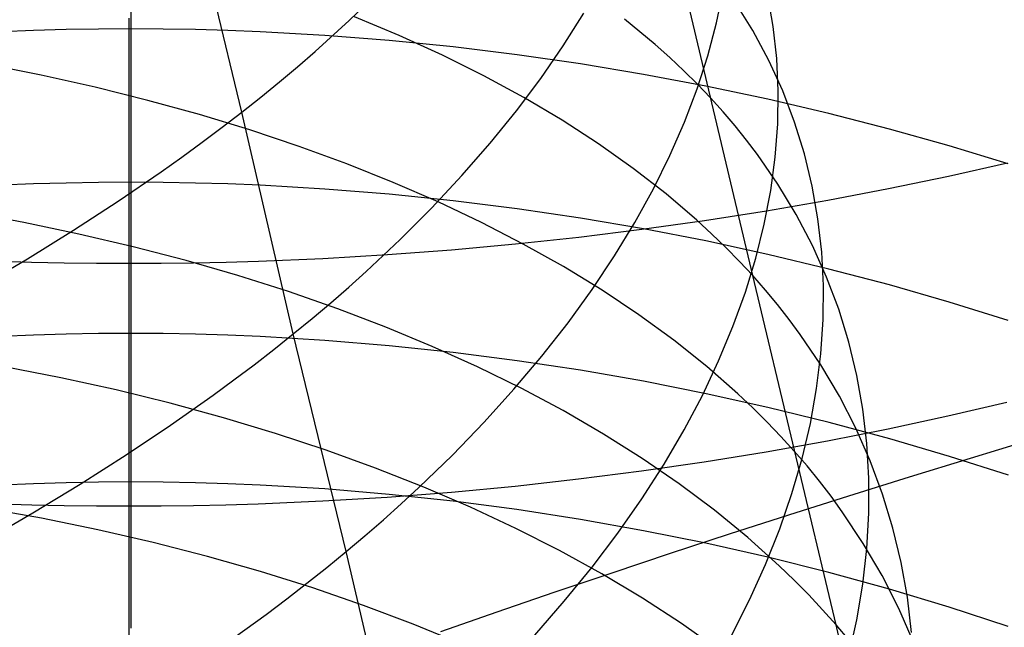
# Model space of a CAD drawing. Extents: x -383 to 1849, y -1185 to -529.
# Tile 95 of 256: x -324.94 to -317.53, y -1064.36 to -1059.8. Entities that reach past the tile are written whole.
import ezdxf

# ---------------------------------------------------------------- set-up
doc = ezdxf.new("R2010")
doc.units = 0
doc.layers.add('PREDEFINITO', color=7, linetype='CONTINUOUS')

msp = doc.modelspace()

# ---------------------------------------------------------------- linework, layer by layer
at = {"layer": 'PREDEFINITO'}
for p, q in [((-324.1017, -1058.699, 635.1961), (-324.1019, -1059.8678, 634.3359)), ((-323.2672, -1060.4943, 488.8456), (-323.6709, -1058.8229, 487.9392)), ((-319.4251, -1061.722, 507.2129), (-320.0632, -1059.0335, 505.3533)), ((-322.4594, -1059.8049, 489.8491), (-322.2179, -1059.5717, 490.2029)), ((-319.6976, -1059.8227, 496.7787), (-319.6469, -1059.5771, 497.2017)), ((-319.2702, -1059.8493, 500.2525), (-319.3119, -1059.6117, 500.6792)), ((-319.4251, -1059.8793, 503.7172), (-319.5611, -1059.6594, 504.1313)), ((-320.85, -1059.995, 492.9942), (-320.6952, -1059.7502, 493.3907)), ((-324.1164, -1059.7885, 669.1905), (-324.1165, -1061.6288, 668.3023)), ((-322.7149, -1060.0366, 489.5046), (-322.4594, -1059.8049, 489.8491)), ((-322.0827, -1059.9172, 510.8616), (-322.4184, -1059.7763, 511.1905)), ((-320.1579, -1059.9847, 507.0542), (-320.3885, -1059.7938, 507.4389)), ((-319.7631, -1060.07, 496.3588), (-319.6976, -1059.8227, 496.7787)), ((-324.8321, -1059.8802, 634.351), (-325.0753, -1059.8898, 634.3627)), ((-324.5888, -1059.8733, 634.3427), (-324.8321, -1059.8802, 634.351)), ((-324.3454, -1059.8692, 634.3376), (-324.5888, -1059.8733, 634.3427)), ((-324.1019, -1059.8678, 634.3359), (-324.3454, -1059.8692, 634.3376)), ((-324.1019, -1059.8678, 634.3359), (-324.1019, -1061.0205, 633.4529)), ((-323.8584, -1059.8692, 634.3376), (-324.1019, -1059.8678, 634.3359)), ((-323.615, -1059.8733, 634.3427), (-323.8584, -1059.8692, 634.3376)), ((-323.3717, -1059.8803, 634.3511), (-323.615, -1059.8733, 634.3427)), ((-323.1286, -1059.8899, 634.3628), (-323.3717, -1059.8803, 634.3511)), ((-322.6432, -1059.9172, 634.396), (-323.1286, -1059.8899, 634.3628)), ((-319.3047, -1060.1042, 503.3005), (-319.4251, -1059.8793, 503.7172)), ((-319.2438, -1060.0903, 499.8259), (-319.2702, -1059.8493, 500.2525)), ((-322.1592, -1059.9552, 634.4421), (-322.6432, -1059.9172, 634.396)), ((-321.6772, -1060.0036, 634.5009), (-322.1592, -1059.9552, 634.4421)), ((-321.7584, -1060.0656, 510.5253), (-322.0827, -1059.9172, 510.8616)), ((-320.0482, -1060.0826, 506.86), (-320.1579, -1059.9847, 507.0542)), ((-322.8478, -1060.1518, 489.336), (-322.7149, -1060.0366, 489.5046)), ((-321.1975, -1060.0623, 634.5722), (-321.6772, -1060.0036, 634.5009)), ((-321.0191, -1060.2396, 492.6041), (-320.85, -1059.995, 492.9942)), ((-324.7744, -1060.2163, 514.1497), (-325.1874, -1060.1347, 514.4042)), ((-321.4459, -1060.2214, 510.1818), (-321.7584, -1060.0656, 510.5253)), ((-320.7208, -1060.1312, 634.6557), (-321.1975, -1060.0623, 634.5722)), ((-320.2473, -1060.21, 634.7514), (-320.7208, -1060.1312, 634.6557)), ((-319.9423, -1060.1822, 506.6645), (-320.0482, -1060.0826, 506.86)), ((-319.8434, -1060.3187, 495.9424), (-319.7631, -1060.07, 496.3588)), ((-319.1998, -1060.334, 502.8817), (-319.3047, -1060.1042, 503.3005)), ((-319.2326, -1060.3344, 499.4001), (-319.2438, -1060.0903, 499.8259)), ((-322.9841, -1060.2665, 489.17), (-322.8478, -1060.1518, 489.336)), ((-319.8402, -1060.2834, 506.4679), (-319.9423, -1060.1822, 506.6645)), ((-324.3693, -1060.3064, 513.8853), (-324.7744, -1060.2163, 514.1497)), ((-323.124, -1060.3806, 489.0065), (-322.9841, -1060.2665, 489.17)), ((-321.1458, -1060.3845, 509.8314), (-321.4459, -1060.2214, 510.1818)), ((-321.2025, -1060.4838, 492.2209), (-321.0191, -1060.2396, 492.6041)), ((-319.7778, -1060.2985, 634.8589), (-320.2473, -1060.21, 634.7514)), ((-319.742, -1060.3862, 506.2701), (-319.8402, -1060.2834, 506.4679)), ((-323.9725, -1060.405, 513.6114), (-324.3693, -1060.3064, 513.8853)), ((-319.9384, -1060.5686, 495.53), (-319.8434, -1060.3187, 495.9424)), ((-319.3125, -1060.3966, 634.978), (-319.7778, -1060.2985, 634.8589)), ((-319.2364, -1060.5812, 498.9754), (-319.2326, -1060.3344, 499.4001)), ((-319.1104, -1060.5683, 502.4612), (-319.1998, -1060.334, 502.8817)), ((-323.5845, -1060.512, 513.3282), (-323.9725, -1060.405, 513.6114)), ((-323.2672, -1060.4943, 488.8456), (-323.124, -1060.3806, 489.0065)), ((-320.8583, -1060.5548, 509.4744), (-321.1458, -1060.3845, 509.8314)), ((-319.6478, -1060.4905, 506.0712), (-319.742, -1060.3862, 506.2701)), ((-318.8519, -1060.5042, 635.1086), (-319.3125, -1060.3966, 634.978)), ((-323.4139, -1060.6073, 488.6874), (-323.2672, -1060.4943, 488.8456)), ((-322.8795, -1062.1596, 489.7711), (-323.2672, -1060.4943, 488.8456)), ((-321.4, -1060.7273, 491.8451), (-321.2025, -1060.4838, 492.2209)), ((-319.5575, -1060.5965, 505.8713), (-319.6478, -1060.4905, 506.0712)), ((-318.3966, -1060.621, 635.2504), (-318.8519, -1060.5042, 635.1086)), ((-323.2056, -1060.6272, 513.0361), (-323.5845, -1060.512, 513.3282)), ((-320.584, -1060.7323, 509.1113), (-320.8583, -1060.5548, 509.4744)), ((-320.0481, -1060.8193, 495.122), (-319.9384, -1060.5686, 495.53)), ((-319.0364, -1060.8068, 502.0396), (-319.1104, -1060.5683, 502.4612)), ((-323.5639, -1060.7198, 488.5319), (-323.4139, -1060.6073, 488.6874)), ((-322.8364, -1060.7504, 512.7353), (-323.2056, -1060.6272, 513.0361)), ((-319.4711, -1060.7039, 505.6704), (-319.5575, -1060.5965, 505.8713)), ((-319.2553, -1060.8305, 498.5523), (-319.2364, -1060.5812, 498.9754)), ((-317.9471, -1060.7469, 635.4033), (-318.3966, -1060.621, 635.2504)), ((-323.7172, -1060.8317, 488.3791), (-323.5639, -1060.7198, 488.5319)), ((-321.6117, -1060.9699, 491.477), (-321.4, -1060.7273, 491.8451)), ((-319.3886, -1060.8128, 505.4686), (-319.4711, -1060.7039, 505.6704)), ((-322.4773, -1060.8817, 512.4263), (-322.8364, -1060.7504, 512.7353)), ((-320.3233, -1060.9167, 508.7422), (-320.584, -1060.7323, 509.1113)), ((-317.5037, -1060.8816, 635.5669), (-317.9471, -1060.7469, 635.4033)), ((-323.8738, -1060.9429, 488.2291), (-323.7172, -1060.8317, 488.3791)), ((-320.1723, -1061.0706, 494.7189), (-320.0481, -1060.8193, 495.122)), ((-319.2354, -1061.0349, 505.0623), (-319.3886, -1060.8128, 505.4686)), ((-319.2892, -1061.082, 498.1312), (-319.2553, -1060.8305, 498.5523)), ((-318.9777, -1061.0492, 501.6171), (-319.0364, -1060.8068, 502.0396)), ((-317.9539, -1060.9743, 667.0791), (-317.5097, -1060.874, 666.8917)), ((-324.1965, -1061.1632, 487.9373), (-323.8738, -1060.9429, 488.2291)), ((-322.1286, -1061.0209, 512.1092), (-322.4773, -1060.8817, 512.4263)), ((-320.0767, -1061.1079, 508.3675), (-320.3233, -1060.9167, 508.7422)), ((-324.3454, -1061.0219, 633.4546), (-324.5888, -1061.0262, 633.4595)), ((-324.1019, -1061.0205, 633.4529), (-324.3454, -1061.0219, 633.4546)), ((-324.1019, -1061.0205, 633.4529), (-324.1017, -1062.1556, 632.5482)), ((-323.8584, -1061.0219, 633.4546), (-324.1019, -1061.0205, 633.4529)), ((-323.615, -1061.0262, 633.4596), (-323.8584, -1061.0219, 633.4546)), ((-321.7909, -1061.1679, 511.7844), (-322.1286, -1061.0209, 512.1092)), ((-321.8374, -1061.2113, 491.1173), (-321.6117, -1060.9699, 491.477)), ((-318.4042, -1061.0679, 667.2541), (-317.9539, -1060.9743, 667.0791)), ((-324.8321, -1061.0332, 633.4678), (-325.0753, -1061.0431, 633.4793)), ((-324.5888, -1061.0262, 633.4595), (-324.8321, -1061.0332, 633.4678)), ((-323.3717, -1061.0333, 633.4678), (-323.615, -1061.0262, 633.4596)), ((-323.1286, -1061.0431, 633.4793), (-323.3717, -1061.0333, 633.4678)), ((-322.6432, -1061.0711, 633.5119), (-323.1286, -1061.0431, 633.4793)), ((-322.1592, -1061.11, 633.5573), (-322.6432, -1061.0711, 633.5119)), ((-320.3111, -1061.3222, 494.3212), (-320.1723, -1061.0706, 494.7189)), ((-319.338, -1061.3354, 497.7127), (-319.2892, -1061.082, 498.1312)), ((-319.0979, -1061.2625, 504.653), (-319.2354, -1061.0349, 505.0623)), ((-318.9344, -1061.2953, 501.1944), (-318.9777, -1061.0492, 501.6171)), ((-318.8603, -1061.1549, 667.4166), (-318.4042, -1061.0679, 667.2541)), ((-324.5313, -1061.3807, 487.6567), (-324.1965, -1061.1632, 487.9373)), ((-321.6772, -1061.1596, 633.6151), (-322.1592, -1061.11, 633.5573)), ((-321.4646, -1061.3225, 511.4523), (-321.7909, -1061.1679, 511.7844)), ((-321.1975, -1061.2197, 633.6853), (-321.6772, -1061.1596, 633.6151)), ((-319.8444, -1061.306, 507.9875), (-320.0767, -1061.1079, 508.3675)), ((-319.3215, -1061.2349, 667.5662), (-318.8603, -1061.1549, 667.4166)), ((-324.9055, -1061.3224, 515.3104), (-325.3272, -1061.2447, 515.5519)), ((-322.0771, -1061.4513, 490.7664), (-321.8374, -1061.2113, 491.1173)), ((-320.7208, -1061.2901, 633.7675), (-321.1975, -1061.2197, 633.6853)), ((-319.7876, -1061.308, 667.7027), (-319.3215, -1061.2349, 667.5662)), ((-320.2474, -1061.3708, 633.8615), (-320.7208, -1061.2901, 633.7675)), ((-320.2578, -1061.3739, 667.8259), (-319.7876, -1061.308, 667.7027)), ((-319.7339, -1061.4075, 507.7956), (-319.8444, -1061.306, 507.9875)), ((-318.9758, -1061.4952, 504.2412), (-319.0979, -1061.2625, 504.653)), ((-318.9062, -1061.5447, 500.7719), (-318.9344, -1061.2953, 501.1944)), ((-324.4912, -1061.4091, 515.0589), (-324.9055, -1061.3224, 515.3104)), ((-324.8779, -1061.5952, 487.3875), (-324.5313, -1061.3807, 487.6567)), ((-321.1501, -1061.4847, 511.113), (-321.4646, -1061.3225, 511.4523)), ((-320.7319, -1061.4325, 667.9355), (-320.2578, -1061.3739, 667.8259)), ((-320.4643, -1061.5739, 493.9293), (-320.3111, -1061.3222, 494.3212)), ((-319.7778, -1061.4614, 633.9673), (-320.2474, -1061.3708, 633.8615)), ((-319.4017, -1061.5905, 497.2973), (-319.338, -1061.3354, 497.7127)), ((-324.0847, -1061.5044, 514.7976), (-324.4912, -1061.4091, 515.0589)), ((-322.3308, -1061.6895, 490.4248), (-322.0771, -1061.4513, 490.7664)), ((-321.2093, -1061.4838, 668.0313), (-320.7319, -1061.4325, 667.9355)), ((-319.3125, -1061.5619, 634.0845), (-319.7778, -1061.4614, 633.9673)), ((-319.6271, -1061.5107, 507.6025), (-319.7339, -1061.4075, 507.7956)), ((-323.6864, -1061.6084, 514.5269), (-324.0847, -1061.5044, 514.7976)), ((-322.1721, -1061.5636, 668.1805), (-321.6895, -1061.5275, 668.113)), ((-321.6895, -1061.5275, 668.113), (-321.2093, -1061.4838, 668.0313)), ((-320.8478, -1061.6543, 510.767), (-321.1501, -1061.4847, 511.113)), ((-319.5241, -1061.6155, 507.4083), (-319.6271, -1061.5107, 507.6025)), ((-318.8693, -1061.7328, 503.8272), (-318.9758, -1061.4952, 504.2412)), ((-325.2357, -1061.8064, 487.1297), (-324.8779, -1061.5952, 487.3875)), ((-325.0904, -1061.6124, 668.2717), (-324.8472, -1061.6196, 668.285)), ((-323.2968, -1061.7209, 514.247), (-323.6864, -1061.6084, 514.5269)), ((-323.3857, -1061.6195, 668.2849), (-323.1424, -1061.6123, 668.2714)), ((-323.1424, -1061.6123, 668.2714), (-322.6566, -1061.5919, 668.2333)), ((-322.6566, -1061.5919, 668.2333), (-322.1721, -1061.5636, 668.1805)), ((-320.6318, -1061.8253, 493.5438), (-320.4643, -1061.5739, 493.9293)), ((-319.4251, -1061.722, 507.2129), (-319.5241, -1061.6155, 507.4083)), ((-319.4802, -1061.8468, 496.8852), (-319.4017, -1061.5905, 497.2973)), ((-318.852, -1061.672, 634.2129), (-319.3125, -1061.5619, 634.0845)), ((-318.8932, -1061.7971, 500.35), (-318.9062, -1061.5447, 500.7719)), ((-324.8472, -1061.6196, 668.285), (-324.6037, -1061.6247, 668.2946)), ((-324.6037, -1061.6247, 668.2946), (-324.3601, -1061.6278, 668.3004)), ((-324.3601, -1061.6278, 668.3004), (-324.1165, -1061.6288, 668.3023)), ((-324.1165, -1061.6288, 668.3023), (-323.8728, -1061.6278, 668.3003)), ((-324.1165, -1061.6288, 668.3023), (-324.1164, -1063.4524, 667.3785)), ((-323.8728, -1061.6278, 668.3003), (-323.6292, -1061.6247, 668.2945)), ((-323.6292, -1061.6247, 668.2945), (-323.3857, -1061.6195, 668.2849)), ((-322.4628, -1061.8078, 490.2575), (-322.3308, -1061.6895, 490.4248)), ((-320.5583, -1061.8312, 510.4145), (-320.8478, -1061.6543, 510.767)), ((-318.3967, -1061.7915, 634.3524), (-318.852, -1061.672, 634.2129)), ((-322.9164, -1061.8418, 513.9584), (-323.2968, -1061.7209, 514.247)), ((-318.7983, -1064.3461, 509.1656), (-319.4251, -1061.722, 507.2129)), ((-319.3299, -1061.83, 507.0164), (-319.4251, -1061.722, 507.2129)), ((-318.7782, -1061.9749, 503.4116), (-318.8693, -1061.7328, 503.8272)), ((-322.5982, -1061.9257, 490.0928), (-322.4628, -1061.8078, 490.2575)), ((-320.8138, -1062.0763, 493.165), (-320.6318, -1061.8253, 493.5438)), ((-320.2819, -1062.0153, 510.0558), (-320.5583, -1061.8312, 510.4145)), ((-319.2388, -1061.9397, 506.8189), (-319.3299, -1061.83, 507.0164)), ((-318.8954, -1062.0524, 499.9293), (-318.8932, -1061.7971, 500.35)), ((-317.9471, -1061.9204, 634.5027), (-318.3967, -1061.7915, 634.3524)), ((-322.5456, -1061.971, 513.6613), (-322.9164, -1061.8418, 513.9584)), ((-319.5734, -1062.1043, 496.4771), (-319.4802, -1061.8468, 496.8852)), ((-322.7372, -1062.0429, 489.9307), (-322.5982, -1061.9257, 490.0928)), ((-322.1848, -1062.1082, 513.356), (-322.5456, -1061.971, 513.6613)), ((-319.1515, -1062.0508, 506.6204), (-319.2388, -1061.9397, 506.8189)), ((-318.7025, -1062.2213, 502.9947), (-318.7782, -1061.9749, 503.4116)), ((-317.5038, -1062.0584, 634.6637), (-317.9471, -1061.9204, 634.5027)), ((-322.8795, -1062.1596, 489.7711), (-322.7372, -1062.0429, 489.9307)), ((-320.0191, -1062.2065, 509.6913), (-320.2819, -1062.0153, 510.0558)), ((-319.0681, -1062.1635, 506.421), (-319.1515, -1062.0508, 506.6204)), ((-318.9125, -1062.31, 499.5101), (-318.8954, -1062.0524, 499.9293)), ((-321.8345, -1062.2535, 513.0428), (-322.1848, -1062.1082, 513.356)), ((-321.0099, -1062.3264, 492.7935), (-320.8138, -1062.0763, 493.165)), ((-319.6812, -1062.3626, 496.0734), (-319.5734, -1062.1043, 496.4771)), ((-324.832, -1062.1683, 632.5625), (-325.0752, -1062.1783, 632.5737)), ((-324.5887, -1062.1612, 632.5545), (-324.832, -1062.1683, 632.5625)), ((-324.3452, -1062.1569, 632.5497), (-324.5887, -1062.1612, 632.5545)), ((-324.1017, -1062.1556, 632.5482), (-324.3452, -1062.1569, 632.5497)), ((-324.1017, -1062.1556, 632.5482), (-324.1019, -1063.2719, 631.6199)), ((-323.8581, -1062.1571, 632.55), (-324.1017, -1062.1556, 632.5482)), ((-323.6147, -1062.1616, 632.555), (-323.8581, -1062.1571, 632.55)), ((-323.3713, -1062.1689, 632.5632), (-323.6147, -1062.1616, 632.555)), ((-323.1282, -1062.1791, 632.5746), (-323.3713, -1062.1689, 632.5632)), ((-322.6426, -1062.208, 632.607), (-323.1282, -1062.1791, 632.5746)), ((-323.0253, -1062.2756, 489.6143), (-322.8795, -1062.1596, 489.7711)), ((-322.4828, -1063.7956, 490.7432), (-322.8795, -1062.1596, 489.7711)), ((-322.1585, -1062.248, 632.6519), (-322.6426, -1062.208, 632.607)), ((-319.7703, -1062.4047, 509.3213), (-320.0191, -1062.2065, 509.6913)), ((-318.9132, -1062.3931, 506.0197), (-319.0681, -1062.1635, 506.421)), ((-323.1744, -1062.391, 489.4601), (-323.0253, -1062.2756, 489.6143)), ((-321.6764, -1062.299, 632.709), (-322.1585, -1062.248, 632.6519)), ((-321.4951, -1062.4067, 512.722), (-321.8345, -1062.2535, 513.0428)), ((-318.6421, -1062.4716, 502.5772), (-318.7025, -1062.2213, 502.9947)), ((-321.1966, -1062.3608, 632.7783), (-321.6764, -1062.299, 632.709)), ((-321.2203, -1062.5755, 492.4298), (-321.0099, -1062.3264, 492.7935)), ((-318.9447, -1062.5699, 499.0929), (-318.9125, -1062.31, 499.5101)), ((-324.6276, -1062.4884, 516.2453), (-325.0504, -1062.4061, 516.4835)), ((-323.3269, -1062.5057, 489.3086), (-323.1744, -1062.391, 489.4601)), ((-321.1671, -1062.5677, 512.394), (-321.4951, -1062.4067, 512.722)), ((-320.7196, -1062.4332, 632.8594), (-321.1966, -1062.3608, 632.7783)), ((-319.8037, -1062.6213, 495.6745), (-319.6812, -1062.3626, 496.0734)), ((-319.536, -1062.6098, 508.9461), (-319.7703, -1062.4047, 509.3213)), ((-318.7738, -1062.6283, 505.6153), (-318.9132, -1062.3931, 506.0197)), ((-324.2122, -1062.5797, 515.9973), (-324.6276, -1062.4884, 516.2453)), ((-320.246, -1062.5159, 632.9523), (-320.7196, -1062.4332, 632.8594)), ((-318.5969, -1062.7256, 502.1593), (-318.6421, -1062.4716, 502.5772)), ((-323.4825, -1062.6196, 489.1599), (-323.3269, -1062.5057, 489.3086)), ((-321.4448, -1062.8233, 492.0742), (-321.2203, -1062.5755, 492.4298)), ((-320.8508, -1062.7363, 512.059), (-321.1671, -1062.5677, 512.394)), ((-319.7762, -1062.609, 633.0566), (-320.246, -1062.5159, 632.9523)), ((-318.9918, -1062.8316, 498.6782), (-318.9447, -1062.5699, 499.0929)), ((-323.8046, -1062.6799, 515.7397), (-324.2122, -1062.5797, 515.9973)), ((-323.8034, -1062.8454, 488.8706), (-323.4825, -1062.6196, 489.1599)), ((-319.9407, -1062.8803, 495.281), (-319.8037, -1062.6213, 495.6745)), ((-319.3107, -1062.7121, 633.1721), (-319.7762, -1062.609, 633.0566)), ((-319.4244, -1062.7149, 508.7566), (-319.536, -1062.6098, 508.9461)), ((-318.6499, -1062.8687, 505.2084), (-318.7738, -1062.6283, 505.6153)), ((-323.4052, -1062.789, 515.4727), (-323.8046, -1062.6799, 515.7397)), ((-319.3165, -1062.8217, 508.5659), (-319.4244, -1062.7149, 508.7566)), ((-318.85, -1062.825, 633.2988), (-319.3107, -1062.7121, 633.1721)), ((-318.567, -1062.9829, 501.7416), (-318.5969, -1062.7256, 502.1593)), ((-317.9576, -1062.7758, 666.1726), (-317.5137, -1062.6721, 665.9877)), ((-323.0145, -1062.9067, 515.1968), (-323.4052, -1062.789, 515.4727)), ((-320.5468, -1062.9124, 511.7174), (-320.8508, -1062.7363, 512.059)), ((-318.4077, -1062.8727, 666.3453), (-317.9576, -1062.7758, 666.1726)), ((-324.1365, -1063.0681, 488.5925), (-323.8034, -1062.8454, 488.8706)), ((-321.6833, -1063.0695, 491.7273), (-321.4448, -1062.8233, 492.0742)), ((-319.2126, -1062.9301, 508.374), (-319.3165, -1062.8217, 508.5659)), ((-319.0537, -1063.0949, 498.2665), (-318.9918, -1062.8316, 498.6782)), ((-318.8635, -1062.9626, 666.5055), (-318.4077, -1062.8727, 666.3453)), ((-318.3945, -1062.9476, 633.4362), (-318.85, -1062.825, 633.2988)), ((-318.5416, -1063.1139, 504.7994), (-318.6499, -1062.8687, 505.2084)), ((-322.6328, -1063.033, 514.9122), (-323.0145, -1062.9067, 515.1968)), ((-320.2554, -1063.096, 511.3694), (-320.5468, -1062.9124, 511.7174)), ((-320.0922, -1063.1392, 494.8933), (-319.9407, -1062.8803, 495.281)), ((-319.1124, -1063.0401, 508.1811), (-319.2126, -1062.9301, 508.374)), ((-317.9447, -1063.0797, 633.5844), (-318.3945, -1062.9476, 633.4362)), ((-319.3245, -1063.0454, 666.6531), (-318.8635, -1062.9626, 666.5055)), ((-318.5522, -1063.2432, 501.3245), (-318.567, -1062.9829, 501.7416)), ((-317.3275, -1062.9548, 438.5305), (-317.7895, -1063.0945, 438.375)), ((-324.4813, -1063.2874, 488.3256), (-324.1365, -1063.0681, 488.5925)), ((-322.2608, -1063.1677, 514.6192), (-322.6328, -1063.033, 514.9122)), ((-321.9359, -1063.3138, 491.3895), (-321.6833, -1063.0695, 491.7273)), ((-319.9772, -1063.2868, 511.0154), (-320.2554, -1063.096, 511.3694)), ((-319.7902, -1063.1209, 666.7877), (-319.3245, -1063.0454, 666.6531)), ((-319.1304, -1063.3594, 497.8583), (-319.0537, -1063.0949, 498.2665)), ((-319.0163, -1063.1518, 507.9871), (-319.1124, -1063.0401, 508.1811)), ((-317.7895, -1063.0945, 438.375), (-318.2484, -1063.2354, 438.2103)), ((-317.5011, -1063.2212, 633.743), (-317.9447, -1063.0797, 633.5844)), ((-321.8987, -1063.3106, 514.3182), (-322.2608, -1063.1677, 514.6192)), ((-320.2602, -1063.1891, 666.9091), (-319.7902, -1063.1209, 666.7877)), ((-320.2581, -1063.3978, 494.5118), (-320.0922, -1063.1392, 494.8933)), ((-318.924, -1063.2651, 507.792), (-319.0163, -1063.1518, 507.9871)), ((-318.4487, -1063.3638, 504.3888), (-318.5416, -1063.1139, 504.7994)), ((-320.734, -1063.2497, 667.0172), (-320.2602, -1063.1891, 666.9091)), ((-318.2484, -1063.2354, 438.2103), (-318.7037, -1063.3776, 438.0363)), ((-318.5525, -1063.5063, 500.9085), (-318.5522, -1063.2432, 501.3245)), ((-324.8321, -1063.2851, 631.6342), (-325.0753, -1063.2954, 631.6453)), ((-324.8374, -1063.5033, 488.0702), (-324.4813, -1063.2874, 488.3256)), ((-324.5888, -1063.2778, 631.6263), (-324.8321, -1063.2851, 631.6342)), ((-324.3454, -1063.2733, 631.6215), (-324.5888, -1063.2778, 631.6263)), ((-324.1019, -1063.2719, 631.6199), (-324.3454, -1063.2733, 631.6215)), ((-324.1019, -1063.2719, 631.6199), (-324.1019, -1064.3708, 630.6696)), ((-323.8584, -1063.2734, 631.6215), (-324.1019, -1063.2719, 631.6199)), ((-323.615, -1063.2778, 631.6263), (-323.8584, -1063.2734, 631.6215)), ((-323.3717, -1063.2852, 631.6342), (-323.615, -1063.2778, 631.6263)), ((-323.1286, -1063.2955, 631.6453), (-323.3717, -1063.2852, 631.6342)), ((-322.6432, -1063.3248, 631.6768), (-323.1286, -1063.2955, 631.6453)), ((-322.0674, -1063.4351, 491.2242), (-321.9359, -1063.3138, 491.3895)), ((-321.5471, -1063.4618, 514.0094), (-321.8987, -1063.3106, 514.3182)), ((-321.691, -1063.3478, 667.1921), (-321.2111, -1063.3026, 667.1116)), ((-321.2111, -1063.3026, 667.1116), (-320.734, -1063.2497, 667.0172)), ((-319.7125, -1063.4848, 510.6556), (-319.9772, -1063.2868, 511.0154)), ((-318.8357, -1063.3799, 507.596), (-318.924, -1063.2651, 507.792)), ((-322.6574, -1063.4143, 667.3107), (-322.1733, -1063.3851, 667.2586)), ((-322.1592, -1063.3655, 631.7206), (-322.6432, -1063.3248, 631.6768)), ((-322.1733, -1063.3851, 667.2586), (-321.691, -1063.3478, 667.1921)), ((-321.6772, -1063.4173, 631.7764), (-322.1592, -1063.3655, 631.7206)), ((-319.2219, -1063.625, 497.4539), (-319.1304, -1063.3594, 497.8583)), ((-318.7037, -1063.3776, 438.0363), (-319.1554, -1063.5208, 437.8533)), ((-318.7514, -1063.4963, 507.3991), (-318.8357, -1063.3799, 507.596)), ((-318.3711, -1063.6179, 503.977), (-318.4487, -1063.3638, 504.3888)), ((-325.0897, -1063.4354, 667.3482), (-324.8466, -1063.4428, 667.3614)), ((-324.8466, -1063.4428, 667.3614), (-324.6033, -1063.4481, 667.3709)), ((-324.6033, -1063.4481, 667.3709), (-324.3599, -1063.4513, 667.3766)), ((-324.3599, -1063.4513, 667.3766), (-324.1164, -1063.4524, 667.3785)), ((-324.1164, -1063.4524, 667.3785), (-324.1165, -1065.2575, 666.4173)), ((-324.1164, -1063.4524, 667.3785), (-323.8729, -1063.4513, 667.3766)), ((-323.8729, -1063.4513, 667.3766), (-323.6294, -1063.4481, 667.3708)), ((-323.6294, -1063.4481, 667.3708), (-323.3861, -1063.4428, 667.3614)), ((-323.3861, -1063.4428, 667.3614), (-323.143, -1063.4354, 667.3482)), ((-323.143, -1063.4354, 667.3482), (-322.6574, -1063.4143, 667.3107)), ((-322.2024, -1063.5559, 491.0613), (-322.0674, -1063.4351, 491.2242)), ((-321.1976, -1063.4801, 631.8441), (-321.6772, -1063.4173, 631.7764)), ((-321.2063, -1063.621, 513.6931), (-321.5471, -1063.4618, 514.0094)), ((-320.4384, -1063.6557, 494.137), (-320.2581, -1063.3978, 494.5118)), ((-325.2043, -1063.7156, 487.8262), (-324.8374, -1063.5033, 488.0702)), ((-324.772, -1063.5449, 517.4409), (-325.202, -1063.4678, 517.665)), ((-320.7208, -1063.5538, 631.9234), (-321.1976, -1063.4801, 631.8441)), ((-319.4619, -1063.6899, 510.2905), (-319.7125, -1063.4848, 510.6556)), ((-319.1554, -1063.5208, 437.8533), (-319.6031, -1063.6651, 437.6613)), ((-318.5943, -1063.7334, 507.0028), (-318.7514, -1063.4963, 507.3991)), ((-318.5678, -1063.7718, 500.4941), (-318.5525, -1063.5063, 500.9085)), ((-324.3489, -1063.6314, 517.2067), (-324.772, -1063.5449, 517.4409)), ((-322.3408, -1063.6761, 490.901), (-322.2024, -1063.5559, 491.0613)), ((-320.2474, -1063.6381, 632.0142), (-320.7208, -1063.5538, 631.9234)), ((-323.9331, -1063.727, 516.9628), (-324.3489, -1063.6314, 517.2067)), ((-322.4828, -1063.7956, 490.7432), (-322.3408, -1063.6761, 490.901)), ((-320.8769, -1063.788, 513.3696), (-321.2063, -1063.621, 513.6931)), ((-320.633, -1063.9127, 493.7693), (-320.4384, -1063.6557, 494.137)), ((-319.7778, -1063.7329, 632.1163), (-320.2474, -1063.6381, 632.0142)), ((-319.6031, -1063.6651, 437.6613), (-320.0466, -1063.8104, 437.4603)), ((-319.328, -1063.8912, 497.0538), (-319.2219, -1063.625, 497.4539)), ((-318.3089, -1063.876, 503.5644), (-318.3711, -1063.6179, 503.977)), ((-323.5251, -1063.8318, 516.7095), (-323.9331, -1063.727, 516.9628)), ((-319.3125, -1063.8379, 632.2294), (-319.7778, -1063.7329, 632.1163)), ((-319.2256, -1063.9018, 509.9202), (-319.4619, -1063.6899, 510.2905)), ((-318.4529, -1063.976, 506.6036), (-318.5943, -1063.7334, 507.0028)), ((-323.1252, -1063.9456, 516.4469), (-323.5251, -1063.8318, 516.7095)), ((-322.6281, -1063.9145, 490.5881), (-322.4828, -1063.7956, 490.7432)), ((-321.7241, -1067.0332, 492.7612), (-322.4828, -1063.7956, 490.7432)), ((-320.5592, -1063.9629, 513.0393), (-320.8769, -1063.788, 513.3696)), ((-320.0466, -1063.8104, 437.4603), (-320.4855, -1063.9565, 437.2506)), ((-318.5981, -1064.0394, 500.0817), (-318.5678, -1063.7718, 500.4941)), ((-319.4487, -1064.1579, 496.6586), (-319.328, -1063.8912, 497.0538)), ((-318.852, -1063.953, 632.3534), (-319.3125, -1063.8379, 632.2294)), ((-319.1131, -1064.0104, 509.7333), (-319.2256, -1063.9018, 509.9202)), ((-318.2619, -1064.1377, 503.1515), (-318.3089, -1063.876, 503.5644)), ((-322.734, -1064.0682, 516.1755), (-323.1252, -1063.9456, 516.4469)), ((-322.7769, -1064.0327, 490.4356), (-322.6281, -1063.9145, 490.5881)), ((-320.4855, -1063.9565, 437.2506), (-320.9198, -1064.1034, 437.0323)), ((-320.8418, -1064.1685, 493.4094), (-320.633, -1063.9127, 493.7693)), ((-320.2538, -1064.1454, 512.7024), (-320.5592, -1063.9629, 513.0393)), ((-318.3967, -1064.078, 632.4881), (-318.852, -1063.953, 632.3534)), ((-318.3271, -1064.2239, 506.2018), (-318.4529, -1063.976, 506.6036)), ((-322.9289, -1064.1501, 490.2858), (-322.7769, -1064.0327, 490.4356)), ((-319.0043, -1064.1206, 509.5452), (-319.1131, -1064.0104, 509.7333)), ((-318.6434, -1064.3088, 499.6717), (-318.5981, -1064.0394, 500.0817)), ((-322.3519, -1064.1996, 515.8955), (-322.734, -1064.0682, 516.1755)), ((-320.9198, -1064.1034, 437.0323), (-321.3491, -1064.251, 436.8054)), ((-318.8993, -1064.2325, 509.3559), (-319.0043, -1064.1206, 509.5452)), ((-317.9471, -1064.2127, 632.6332), (-318.3967, -1064.078, 632.4881)), ((-323.0843, -1064.2668, 490.1386), (-322.9289, -1064.1501, 490.2858)), ((-321.9792, -1064.3395, 515.6072), (-322.3519, -1064.1996, 515.8955)), ((-321.0647, -1064.4229, 493.0575), (-320.8418, -1064.1685, 493.4094)), ((-319.961, -1064.3355, 512.3592), (-320.2538, -1064.1454, 512.7024)), ((-319.584, -1064.4246, 496.2687), (-319.4487, -1064.1579, 496.6586)), ((-318.2301, -1064.4027, 502.7389), (-318.2619, -1064.1377, 503.1515)), ((-323.4045, -1064.4979, 489.8525), (-323.0843, -1064.2668, 490.1386)), ((-321.3491, -1064.251, 436.8054), (-321.7731, -1064.3992, 436.5701)), ((-318.7983, -1064.3461, 509.1656), (-318.8993, -1064.2325, 509.3559)), ((-318.2167, -1064.4767, 505.7979), (-318.3271, -1064.2239, 506.2018)), ((-317.5038, -1064.357, 632.7886), (-317.9471, -1064.2127, 632.6332)), ((-321.6165, -1064.4879, 515.311), (-321.9792, -1064.3395, 515.6072)), ((-319.6812, -1064.5329, 512.0101), (-319.961, -1064.3355, 512.3592)), ((-318.4946, -1065.6267, 510.1861), (-318.7983, -1064.3461, 509.1656)), ((-318.7011, -1064.4613, 508.9743), (-318.7983, -1064.3461, 509.1656)), ((-318.7034, -1064.5798, 499.2647), (-318.6434, -1064.3088, 499.6717))]:
    msp.add_line(p, q, dxfattribs=at)

doc.saveas('drawing.dxf')
